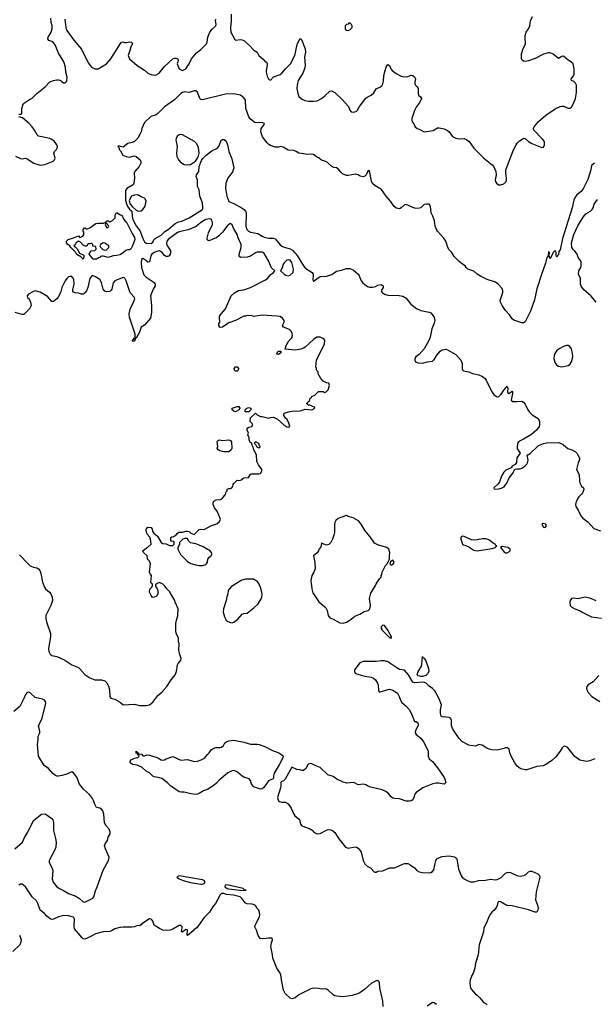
# Model space of a CAD drawing. Header units: inches. Extents: x 2293880 to 2522759, y 823965 to 1006879.
# Tile 104 of 256: x 2368781 to 2375724, y 903853 to 915743. Entities that reach past the tile are written whole.
import ezdxf

# ---------------------------------------------------------------- set-up
doc = ezdxf.new("R2010")
doc.units = ezdxf.units.IN
doc.header["$MEASUREMENT"] = 0
for name, color, linetype in [('C3960', 7, 'Continuous'), ('C3961', 7, 'Continuous'), ('C3970', 7, 'Continuous'), ('C3971', 7, 'Continuous')]:
    doc.layers.add(name, color=color, linetype=linetype)

msp = doc.modelspace()

# ---------------------------------------------------------------- linework, layer by layer
at = {"layer": 'C3960', "color": 5}
for points, elevation in [([(2368780, 909280), (2368883, 909170), (2368910, 909147), (2368950, 909130), (2368990, 909124), (2369010, 909110), (2369024, 909090), (2369036, 909056), (2369057, 908950), (2369081, 908890), (2369093, 908870), (2369142, 908830), (2369158, 908810), (2369175, 908770), (2369179, 908730), (2369159, 908670), (2369116, 908590), (2369099, 908550), (2369096, 908530), (2369096, 908510), (2369106, 908470), (2369153, 908330), (2369155, 908290), (2369131, 908150), (2369135, 908115), (2369150, 908081), (2369170, 908066), (2369232, 908052), (2369328, 908008), (2369410, 907951), (2369490, 907921), (2369510, 907905), (2369570, 907836), (2369630, 907795), (2369690, 907771), (2369770, 907771), (2369810, 907759), (2369835, 907735), (2369854, 907694), (2369865, 907650), (2369871, 907571), (2369882, 907550), (2369930, 907536), (2369961, 907521), (2369987, 907507), (2370000, 907496)], 140), ([(2368724, 905730), (2368815, 905810), (2368844, 905876), (2368878, 905930), (2368948, 906072), (2369043, 906150), (2369090, 906153), (2369170, 906098), (2369182, 906082), (2369188, 906048), (2369190, 905950), (2369215, 905855), (2369221, 905810), (2369217, 905750), (2369204, 905710), (2369139, 905590), (2369138, 905570), (2369144, 905550), (2369170, 905507), (2369183, 905470), (2369172, 905370), (2369187, 905330), (2369230, 905271), (2369261, 905250), (2369310, 905227), (2369370, 905191), (2369450, 905162), (2369506, 905130), (2369550, 905091), (2369570, 905087), (2369578, 905090), (2369666, 905134), (2369679, 905150), (2369697, 905223), (2369719, 905270), (2369790, 905472), (2369856, 905590), (2369861, 905630), (2369817, 905730), (2369806, 905770), (2369813, 905790), (2369844, 905830), (2369849, 905870), (2369875, 905910), (2369875, 905930), (2369862, 905970), (2369827, 906007), (2369806, 906046), (2369800, 906150), (2369784, 906190), (2369770, 906209), (2369750, 906223), (2369709, 906230), (2369690, 906269), (2369675, 906315), (2369660, 906340), (2369625, 906385), (2369553, 906450), (2369506, 906510), (2369470, 906595), (2369430, 906649), (2369410, 906659), (2369390, 906654), (2369350, 906634), (2369290, 906617), (2369250, 906609), (2369230, 906609), (2369216, 906616), (2369182, 906642), (2369130, 906702), (2369078, 906738), (2369009, 906850), (2368996, 906990), (2369004, 907050), (2369004, 907090), (2369025, 907130), (2369025, 907150), (2369010, 907210), (2369015, 907230), (2369051, 907310), (2369098, 907490), (2369094, 907510), (2369076, 907530), (2369058, 907538), (2368970, 907558), (2368910, 907613), (2368890, 907622), (2368870, 907618), (2368850, 907593), (2368833, 907547), (2368782, 907450), (2368712, 907388)], 140), ([(2370000, 904781), (2369990, 904780), (2369930, 904764), (2369890, 904740), (2369870, 904733), (2369790, 904730), (2369696, 904704), (2369633, 904667), (2369570, 904640), (2369550, 904645), (2369537, 904657), (2369445, 904765), (2369438, 904798), (2369442, 904882), (2369430, 904906), (2369370, 904922), (2369310, 904924), (2369249, 904911), (2369190, 904882), (2369170, 904879), (2369150, 904886), (2369110, 904919), (2369081, 904950), (2369030, 904990), (2369000, 905070), (2368983, 905103), (2368932, 905152), (2368850, 905271), (2368810, 905305), (2368790, 905305), (2368770, 905291)], 120), ([(2368778, 904690), (2368798, 904630), (2368796, 904604), (2368782, 904570), (2368697, 904490)], 120)]:
    msp.add_lwpolyline(points, dxfattribs=dict(at, elevation=elevation))
at = {"layer": 'C3961', "color": 5}
for points, elevation in [([(2368770, 914602), (2368798, 914602), (2368806, 914610), (2368809, 914671), (2368818, 914710), (2368829, 914730), (2368913, 914787), (2368930, 914791), (2368990, 914851), (2369090, 914931), (2369146, 914994), (2369190, 915010), (2369230, 915017), (2369250, 915017), (2369270, 915011), (2369310, 914981), (2369330, 914981), (2369350, 915002), (2369354, 915050), (2369339, 915110), (2369336, 915170), (2369315, 915235), (2369250, 915340), (2369210, 915439), (2369190, 915464), (2369170, 915478), (2369132, 915492), (2369121, 915510), (2369126, 915530), (2369162, 915590), (2369174, 915634), (2369174, 915670), (2369162, 915710), (2369159, 915761)], 140), ([(2369325, 915750), (2369338, 915650), (2369353, 915613), (2369435, 915495), (2369528, 915388), (2369610, 915220), (2369650, 915168), (2369690, 915149), (2369730, 915150), (2369829, 915211), (2369882, 915270), (2370000, 915456)], 140), ([(2368730, 914093), (2368790, 914067), (2368810, 914064), (2368850, 914071), (2368870, 914064), (2368951, 914010), (2369030, 913986), (2369087, 913993), (2369186, 914034), (2369204, 914050), (2369209, 914070), (2369194, 914130), (2369202, 914150), (2369226, 914174), (2369234, 914190), (2369237, 914210), (2369229, 914230), (2369204, 914270), (2369170, 914297), (2369146, 914306), (2369010, 914335), (2368993, 914353), (2368961, 914410), (2368933, 914450), (2368893, 914493), (2368816, 914556), (2368770, 914569)], 140), ([(2370000, 914212), (2369990, 914214), (2369970, 914214), (2369966, 914210), (2369978, 914198), (2369989, 914170), (2369999, 914159), (2370000, 914158)], 120), ([(2370000, 912908), (2369990, 912903), (2369954, 912894), (2369910, 912893), (2369850, 912873), (2369790, 912889), (2369772, 912888), (2369758, 912882), (2369754, 912870), (2369732, 912868), (2369710, 912849), (2369669, 912849), (2369622, 912910), (2369628, 912932), (2369647, 912953), (2369690, 912954), (2369706, 912970), (2369702, 913002), (2369666, 913006), (2369666, 913030), (2369650, 913046), (2369630, 913038), (2369610, 913038), (2369602, 913030), (2369594, 913006), (2369573, 913007), (2369550, 913018), (2369515, 913055), (2369490, 913068), (2369462, 913050), (2369450, 913026), (2369434, 913010), (2369457, 912997), (2369477, 912977), (2369505, 912925), (2369550, 912902), (2369562, 912890), (2369550, 912849), (2369519, 912879), (2369470, 912908), (2369458, 912930), (2369398, 912990), (2369388, 913010), (2369362, 913030), (2369349, 913050), (2369348, 913070), (2369366, 913090), (2369433, 913107), (2369490, 913132), (2369510, 913114), (2369546, 913130), (2369558, 913150), (2369556, 913176), (2369548, 913190), (2369549, 913210), (2369566, 913230), (2369574, 913230), (2369590, 913214), (2369630, 913231), (2369700, 913280), (2369730, 913287), (2369796, 913284), (2369822, 913298), (2369830, 913314), (2369850, 913314), (2369870, 913302), (2369903, 913317), (2369935, 913350), (2369936, 913384), (2369950, 913414), (2370000, 913387)], 120), ([(2370000, 912619), (2369929, 912590), (2369910, 912565), (2369894, 912490), (2369885, 912475), (2369870, 912462), (2369830, 912456), (2369810, 912464), (2369791, 912490), (2369770, 912570), (2369750, 912606), (2369690, 912643), (2369670, 912651), (2369652, 912648), (2369630, 912619), (2369606, 912510), (2369590, 912470), (2369570, 912443), (2369551, 912430), (2369530, 912430), (2369490, 912442), (2369450, 912445), (2369432, 912452), (2369425, 912465), (2369425, 912485), (2369441, 912550), (2369434, 912610), (2369410, 912640), (2369390, 912643), (2369370, 912636), (2369350, 912619), (2369330, 912591), (2369292, 912510), (2369274, 912446), (2369248, 912392), (2369230, 912370), (2369190, 912339), (2369170, 912341), (2369119, 912399), (2369030, 912454), (2368970, 912467), (2368950, 912462), (2368888, 912430), (2368870, 912410), (2368877, 912390), (2368894, 912370), (2368914, 912330), (2368919, 912290), (2368898, 912250), (2368850, 912201), (2368830, 912184), (2368810, 912181), (2368726, 912206)], 140)]:
    msp.add_lwpolyline(points, dxfattribs=dict(at, elevation=elevation))
at = {"layer": 'C3961', "color": 5, "elevation": 120}
for points in [[(2369830, 913286), (2369818, 913282), (2369814, 913270), (2369830, 913234), (2369850, 913234), (2369858, 913250), (2369856, 913256)], [(2369790, 913049), (2369758, 913030), (2369751, 913010), (2369757, 912997), (2369787, 912967), (2369810, 912958), (2369830, 912965), (2369858, 912990), (2369858, 913010), (2369810, 913044)]]:
    msp.add_lwpolyline(points, close=True, dxfattribs=at)
at = {"layer": 'C3970', "color": 5}
for points, elevation in [([(2370000, 907496), (2370030, 907471), (2370170, 907476), (2370230, 907461), (2370310, 907463), (2370350, 907471), (2370390, 907501), (2370450, 907581), (2370497, 907623), (2370559, 907690), (2370610, 907771), (2370659, 907830), (2370677, 907870), (2370690, 907952), (2370697, 907970), (2370729, 908010), (2370733, 908030), (2370716, 908076), (2370706, 908126), (2370709, 908210), (2370702, 908230), (2370700, 908280), (2370674, 908330), (2370669, 908370), (2370669, 908450), (2370675, 908490), (2370694, 908546), (2370697, 908630), (2370659, 908710), (2370654, 908730), (2370609, 908810), (2370590, 908838), (2370558, 908870), (2370540, 908900), (2370510, 908928), (2370470, 908946), (2370444, 908936), (2370422, 908918), (2370424, 908904), (2370440, 908880), (2370452, 908848), (2370451, 908809), (2370442, 908790), (2370430, 908778), (2370410, 908768), (2370387, 908767), (2370368, 908788), (2370349, 908830), (2370355, 908865), (2370378, 908890), (2370386, 908910), (2370386, 908930), (2370370, 908938), (2370364, 908950), (2370375, 909030), (2370358, 909050), (2370349, 909070), (2370362, 909170), (2370350, 909206), (2370326, 909230), (2370322, 909270), (2370278, 909310), (2370268, 909330), (2370315, 909365), (2370330, 909372), (2370369, 909411), (2370362, 909470), (2370353, 909493), (2370322, 909530), (2370309, 909570), (2370308, 909592), (2370330, 909614), (2370370, 909611), (2370382, 909590), (2370386, 909566), (2370403, 909543), (2370445, 909505), (2370492, 909430), (2370510, 909418), (2370552, 909412), (2370590, 909394), (2370630, 909394), (2370646, 909410), (2370646, 909430), (2370642, 909442), (2370607, 909447), (2370606, 909490), (2370620, 909500), (2370638, 909502), (2370650, 909512), (2370670, 909514), (2370683, 909537), (2370705, 909555), (2370750, 909556), (2370790, 909566), (2370810, 909566), (2370830, 909561), (2370850, 909542), (2370890, 909525), (2370950, 909586), (2370970, 909591), (2371010, 909587), (2371090, 909631), (2371163, 909657), (2371197, 909683), (2371209, 909710), (2371169, 909809), (2371135, 909850), (2371118, 909890), (2371118, 909910), (2371126, 909930), (2371156, 909944), (2371206, 909950), (2371230, 909965), (2371260, 910000)], 140), ([(2375556, 910000), (2375537, 909983), (2375522, 909958), (2375501, 909910), (2375498, 909890), (2375503, 909863), (2375530, 909821), (2375561, 909750), (2375585, 909725), (2375650, 909676), (2375720, 909600), (2375798, 909570)], 120), ([(2375747, 908727), (2375670, 908759), (2375608, 908768), (2375530, 908750), (2375470, 908758), (2375450, 908752), (2375432, 908730), (2375428, 908708), (2375432, 908670), (2375453, 908650), (2375490, 908630), (2375547, 908607), (2375584, 908584), (2375690, 908532), (2375810, 908514)], 120), ([(2375730, 906817), (2375670, 906795), (2375630, 906787), (2375550, 906801), (2375490, 906846), (2375410, 906946), (2375390, 906961), (2375366, 906970), (2375350, 906966), (2375334, 906950), (2375312, 906908), (2375260, 906840), (2375210, 906796), (2375146, 906754), (2375106, 906734), (2375030, 906724), (2374910, 906683), (2374890, 906683), (2374835, 906695), (2374811, 906711), (2374791, 906730), (2374765, 906770), (2374723, 906843), (2374704, 906890), (2374695, 906935), (2374674, 906950), (2374650, 906951), (2374630, 906942), (2374550, 906923), (2374485, 906925), (2374453, 906933), (2374426, 906946), (2374370, 906982), (2374330, 906991), (2374290, 906971), (2374230, 906977), (2374210, 906982), (2374125, 907025), (2374090, 907062), (2374029, 907150), (2374010, 907184), (2374000, 907220), (2373999, 907279), (2373988, 907308), (2373970, 907318), (2373890, 907326), (2373874, 907334), (2373866, 907366), (2373865, 907410), (2373877, 907470), (2373847, 907550), (2373798, 907638), (2373770, 907667), (2373730, 907695), (2373692, 907732), (2373662, 907742), (2373550, 907737), (2373530, 907743), (2373479, 907830), (2373430, 907888), (2373370, 907897), (2373350, 907907), (2373230, 907990), (2373190, 908000), (2373150, 908000), (2373090, 907992), (2372930, 907994), (2372890, 907976), (2372837, 907910), (2372828, 907890), (2372825, 907870), (2372833, 907853), (2372850, 907843), (2372950, 907817), (2373030, 907805), (2373058, 907790), (2373080, 907770), (2373106, 907730), (2373114, 907710), (2373118, 907638), (2373130, 907622), (2373148, 907632), (2373250, 907657), (2373290, 907647), (2373346, 907610), (2373368, 907570), (2373384, 907524), (2373397, 907497), (2373450, 907453), (2373490, 907407), (2373522, 907342), (2373550, 907269), (2373570, 907269), (2373592, 907252), (2373594, 907230), (2373590, 907211), (2373562, 907158), (2373561, 907130), (2373572, 907110), (2373629, 907068), (2373662, 907022), (2373710, 906930), (2373716, 906910), (2373717, 906850), (2373730, 906817), (2373770, 906784), (2373828, 906710), (2373909, 906590), (2373919, 906570), (2373929, 906530), (2373909, 906511), (2373843, 906523), (2373810, 906522), (2373775, 906515), (2373651, 906469), (2373570, 906410), (2373557, 906390), (2373545, 906350), (2373530, 906323), (2373510, 906310), (2373490, 906305), (2373450, 906306), (2373370, 906334), (2373310, 906337), (2373290, 906344), (2373270, 906359), (2373238, 906398), (2373204, 906424), (2373161, 906441), (2373010, 906480), (2372985, 906490), (2372964, 906504), (2372930, 906511), (2372870, 906505), (2372828, 906528), (2372811, 906531), (2372730, 906523), (2372690, 906535), (2372612, 906572), (2372570, 906604), (2372503, 906623), (2372410, 906711), (2372350, 906735), (2372310, 906757), (2372290, 906761), (2372268, 906752), (2372239, 906701), (2372210, 906676), (2372190, 906676), (2372166, 906686), (2372130, 906690), (2372070, 906718), (2371990, 906570), (2371970, 906550), (2371941, 906539), (2371935, 906530), (2371936, 906490), (2371932, 906468), (2371898, 906350), (2371903, 906323), (2371910, 906310), (2371921, 906301), (2371950, 906294), (2371970, 906296), (2371990, 906293), (2372010, 906286), (2372029, 906269), (2372060, 906220), (2372093, 906150), (2372107, 906130), (2372164, 906084), (2372173, 906030), (2372190, 906009), (2372290, 905973), (2372315, 905955), (2372334, 905930), (2372370, 905912), (2372410, 905916), (2372490, 905957), (2372510, 905962), (2372539, 905959), (2372566, 905946), (2372590, 905927), (2372637, 905850), (2372718, 905750), (2372750, 905740), (2372833, 905753), (2372850, 905751), (2372870, 905740), (2372893, 905713), (2372906, 905690), (2372933, 905590), (2372953, 905550), (2372981, 905521), (2373022, 905502), (2373070, 905449), (2373090, 905449), (2373110, 905462), (2373170, 905465), (2373250, 905503), (2373310, 905501), (2373410, 905547), (2373430, 905555), (2373450, 905555), (2373470, 905552), (2373498, 905538), (2373550, 905500), (2373581, 905470), (2373610, 905453), (2373650, 905445), (2373730, 905442), (2373750, 905446), (2373770, 905457), (2373785, 905475), (2373808, 905590), (2373823, 905610), (2373853, 905627), (2373884, 905636), (2373970, 905647), (2374033, 905633), (2374058, 905618), (2374064, 905610), (2374085, 905485), (2374114, 905410), (2374129, 905389), (2374150, 905369), (2374190, 905347), (2374230, 905333), (2374267, 905333), (2374330, 905350), (2374410, 905354), (2374470, 905364), (2374530, 905355), (2374550, 905359), (2374597, 905383), (2374650, 905435), (2374670, 905446), (2374690, 905450), (2374710, 905446), (2374787, 905407), (2374830, 905400), (2374873, 905407), (2374898, 905422), (2374930, 905452), (2374950, 905462), (2374970, 905460), (2375041, 905430), (2375064, 905410), (2375068, 905390), (2375020, 905210), (2375015, 905115), (2375038, 905050), (2375044, 905016), (2375041, 904990), (2375030, 904965), (2375010, 904965), (2374930, 904993), (2374730, 905041), (2374668, 905048), (2374589, 905091), (2374570, 905094), (2374557, 905083), (2374552, 905048), (2374540, 905020), (2374510, 904985), (2374490, 904971), (2374470, 904945), (2374449, 904910), (2374422, 904838), (2374390, 904778), (2374384, 904730), (2374335, 904570), (2374321, 904450), (2374289, 904350), (2374282, 904290), (2374262, 904230), (2374249, 904211), (2374224, 904150), (2374219, 904110), (2374229, 904050), (2374242, 904030), (2374290, 903975), (2374310, 903962), (2374342, 903930), (2374382, 903882), (2374428, 903850)], 120), ([(2375778, 907822), (2375712, 907748), (2375650, 907710), (2375635, 907690), (2375628, 907670), (2375632, 907650), (2375650, 907617), (2375693, 907570), (2375793, 907510)], 120), ([(2373173, 903827), (2373168, 903890), (2373134, 904054), (2373130, 904112), (2373125, 904125), (2373110, 904139), (2373090, 904136), (2373030, 904105), (2372946, 904030), (2372890, 903992), (2372861, 903979), (2372799, 903961), (2372690, 903942), (2372610, 903951), (2372590, 903955), (2372570, 903968), (2372510, 904025), (2372490, 904038), (2372470, 904041), (2372430, 904035), (2372390, 904043), (2372330, 904047), (2372301, 904039), (2372180, 903980), (2372154, 903966), (2372110, 903931), (2372070, 903921), (2372050, 903928), (2371990, 903985), (2371970, 904023), (2371944, 904150), (2371937, 904210), (2371930, 904231), (2371889, 904290), (2371842, 904410), (2371838, 904450), (2371816, 904550), (2371823, 904597), (2371834, 904630), (2371831, 904650), (2371787, 904653), (2371730, 904642), (2371688, 904648), (2371664, 904684), (2371643, 904750), (2371624, 904790), (2371627, 904810), (2371679, 904910), (2371683, 904930), (2371680, 904960), (2371671, 904990), (2371650, 905011), (2371630, 905045), (2371616, 905056), (2371590, 905064), (2371530, 905066), (2371510, 905076), (2371467, 905130), (2371445, 905150), (2371363, 905170), (2371279, 905179), (2371249, 905191), (2371218, 905190), (2371203, 905177), (2371148, 905072), (2371121, 905039), (2371075, 904965), (2371010, 904901), (2370923, 904777), (2370890, 904756), (2370878, 904742), (2370810, 904685), (2370805, 904690), (2370810, 904752), (2370790, 904756), (2370750, 904725), (2370734, 904730), (2370739, 904741), (2370743, 904790), (2370730, 904806), (2370710, 904805), (2370630, 904761), (2370598, 904750), (2370550, 904745), (2370511, 904749), (2370469, 904769), (2370419, 904799), (2370407, 904810), (2370390, 904858), (2370381, 904870), (2370370, 904881), (2370350, 904886), (2370257, 904823), (2370250, 904812), (2370230, 904802), (2370204, 904804), (2370168, 904790), (2370136, 904784), (2370030, 904784), (2370000, 904781)], 120), ([(2373816, 903850), (2373790, 903871), (2373770, 903876), (2373705, 903830)], 120)]:
    msp.add_lwpolyline(points, dxfattribs=dict(at, elevation=elevation))
for points, elevation in [([(2372730, 909754), (2372650, 909729), (2372630, 909719), (2372603, 909697), (2372588, 909672), (2372584, 909650), (2372584, 909556), (2372581, 909530), (2372561, 909470), (2372541, 909430), (2372516, 909404), (2372490, 909397), (2372436, 909416), (2372430, 909426), (2372425, 909390), (2372416, 909370), (2372395, 909345), (2372391, 909330), (2372374, 909306), (2372333, 909270), (2372347, 909190), (2372350, 909110), (2372337, 909070), (2372310, 909030), (2372299, 908970), (2372310, 908870), (2372323, 908823), (2372394, 908714), (2372470, 908654), (2372481, 908641), (2372497, 908610), (2372509, 908549), (2372530, 908521), (2372570, 908505), (2372650, 908458), (2372690, 908455), (2372730, 908466), (2372769, 908490), (2372830, 908541), (2372890, 908564), (2372944, 908596), (2372990, 908607), (2373012, 908628), (2373022, 908670), (2373008, 908752), (2373023, 908817), (2373082, 908910), (2373090, 908932), (2373130, 908992), (2373148, 909010), (2373149, 909030), (2373156, 909044), (2373162, 909070), (2373202, 909150), (2373222, 909170), (2373230, 909192), (2373239, 909201), (2373249, 909231), (2373249, 909270), (2373255, 909310), (2373242, 909350), (2373218, 909370), (2373117, 909397), (2373070, 909422), (2373017, 909497), (2372954, 909570), (2372909, 909649), (2372874, 909690), (2372810, 909729), (2372750, 909744)], 140), ([(2375102, 909658), (2375092, 909650), (2375110, 909614), (2375130, 909612), (2375148, 909630), (2375138, 909650)], 140), ([(2370810, 909478), (2370776, 909476), (2370754, 909470), (2370714, 909430), (2370712, 909410), (2370693, 909367), (2370692, 909350), (2370726, 909286), (2370810, 909202), (2370850, 909178), (2370910, 909158), (2370950, 909151), (2370990, 909151), (2371030, 909165), (2371038, 909170), (2371049, 909191), (2371055, 909230), (2371070, 909251), (2371095, 909270), (2371102, 909290), (2371098, 909310), (2371076, 909336), (2371050, 909345), (2370999, 909379), (2370950, 909399), (2370910, 909413), (2370847, 909427), (2370822, 909450)], 140), ([(2374130, 909505), (2374120, 909500), (2374111, 909490), (2374111, 909470), (2374131, 909410), (2374142, 909402), (2374170, 909395), (2374210, 909376), (2374270, 909336), (2374310, 909327), (2374490, 909356), (2374526, 909370), (2374546, 909390), (2374535, 909395), (2374528, 909410), (2374501, 909421), (2374450, 909460), (2374415, 909475), (2374373, 909473), (2374310, 909460), (2374270, 909458), (2374242, 909462), (2374150, 909504)], 140), ([(2374610, 909382), (2374592, 909370), (2374630, 909321), (2374650, 909306), (2374670, 909305), (2374700, 909320), (2374709, 909330), (2374709, 909350), (2374678, 909370)], 140), ([(2373290, 909215), (2373263, 909197), (2373255, 909170), (2373270, 909155), (2373290, 909165), (2373305, 909190), (2373302, 909202)], 140), ([(2371510, 908985), (2371464, 908976), (2371340, 908900), (2371312, 908868), (2371302, 908850), (2371298, 908810), (2371285, 908775), (2371278, 908730), (2371243, 908630), (2371241, 908590), (2371255, 908530), (2371276, 908490), (2371295, 908475), (2371330, 908463), (2371350, 908461), (2371370, 908466), (2371417, 908503), (2371470, 908563), (2371490, 908573), (2371530, 908578), (2371610, 908639), (2371661, 908690), (2371698, 908750), (2371707, 908770), (2371712, 908810), (2371697, 908877), (2371670, 908935), (2371650, 908962), (2371620, 908980), (2371605, 908985)], 140), ([(2373170, 908433), (2373149, 908410), (2373150, 908390), (2373160, 908370), (2373230, 908302), (2373250, 908284), (2373263, 908283), (2373270, 908271), (2373273, 908290), (2373230, 908370), (2373190, 908427)], 140), ([(2373630, 907812), (2373598, 907818), (2373584, 907830), (2373598, 907870), (2373631, 907929), (2373642, 907958), (2373650, 908052), (2373657, 908037), (2373670, 908031), (2373690, 908001), (2373722, 907910), (2373726, 907870), (2373710, 907842), (2373690, 907825), (2373650, 907812)], 120), ([(2371570, 906994), (2371650, 906996), (2371676, 906990), (2371750, 906964), (2371838, 906918), (2371911, 906890), (2371959, 906859), (2371966, 906850), (2371961, 906830), (2371917, 906743), (2371856, 906644), (2371848, 906612), (2371850, 906590), (2371844, 906576), (2371789, 906550), (2371732, 906470), (2371710, 906454), (2371690, 906452), (2371630, 906470), (2371610, 906481), (2371583, 906510), (2371570, 906554), (2371555, 906575), (2371490, 906596), (2371470, 906607), (2371415, 906655), (2371390, 906670), (2371370, 906675), (2371350, 906672), (2371295, 906650), (2371240, 906600), (2371190, 906561), (2371158, 906522), (2371130, 906498), (2371052, 906448), (2371001, 906430), (2370950, 906397), (2370930, 906389), (2370910, 906387), (2370850, 906395), (2370770, 906415), (2370733, 906413), (2370710, 906417), (2370602, 906490), (2370562, 906530), (2370498, 906578), (2370470, 906589), (2370410, 906599), (2370390, 906609), (2370350, 906649), (2370309, 906670), (2370256, 906716), (2370202, 906742), (2370150, 906750), (2370130, 906759), (2370115, 906770), (2370115, 906790), (2370130, 906805), (2370170, 906825), (2370210, 906834), (2370226, 906850), (2370222, 906862), (2370210, 906866), (2370202, 906882), (2370190, 906886), (2370190, 906911), (2370198, 906898), (2370214, 906890), (2370218, 906878), (2370252, 906872), (2370270, 906854), (2370290, 906854), (2370316, 906864), (2370350, 906863), (2370452, 906830), (2370490, 906806), (2370510, 906801), (2370530, 906805), (2370550, 906818), (2370630, 906846), (2370730, 906803), (2370810, 906810), (2370890, 906785), (2370930, 906788), (2370976, 906804), (2371015, 906825), (2371050, 906870), (2371072, 906888), (2371096, 906924), (2371119, 906941), (2371150, 906955), (2371205, 906955), (2371220, 906960), (2371242, 906978), (2371262, 907010), (2371279, 907021), (2371307, 907033), (2371370, 907044), (2371490, 907020)], 120), ([(2370710, 905404), (2370681, 905390), (2370708, 905370), (2370758, 905350), (2370846, 905326), (2370970, 905303), (2370990, 905303), (2371010, 905310), (2371021, 905330), (2371018, 905338), (2371010, 905350), (2370990, 905357)], 140), ([(2371290, 905295), (2371264, 905290), (2371260, 905270), (2371290, 905251), (2371310, 905247), (2371439, 905230), (2371510, 905228), (2371519, 905230), (2371496, 905236), (2371481, 905250)], 140)]:
    msp.add_lwpolyline(points, close=True, dxfattribs=dict(at, elevation=elevation))
at = {"layer": 'C3971', "color": 5}
for points, elevation in [([(2370000, 915456), (2370010, 915472), (2370030, 915474), (2370046, 915466), (2370070, 915466), (2370114, 915474), (2370134, 915470), (2370142, 915462), (2370145, 915450), (2370125, 915415), (2370113, 915370), (2370091, 915310), (2370110, 915271), (2370202, 915190), (2370290, 915132), (2370330, 915097), (2370370, 915079), (2370410, 915072), (2370430, 915075), (2370465, 915095), (2370530, 915178), (2370630, 915271), (2370650, 915277), (2370670, 915279), (2370691, 915270), (2370696, 915250), (2370686, 915210), (2370708, 915148), (2370750, 915131), (2370789, 915151), (2370830, 915211), (2370856, 915270), (2370918, 915342), (2370970, 915384), (2371040, 915450), (2371048, 915472), (2371055, 915530), (2371079, 915590), (2371107, 915630), (2371152, 915670), (2371157, 915690), (2371149, 915730), (2371150, 915750)], 140), ([(2371335, 915810), (2371337, 915723), (2371329, 915650), (2371333, 915590), (2371382, 915502), (2371390, 915496), (2371450, 915504), (2371470, 915501), (2371490, 915490), (2371557, 915430), (2371610, 915375), (2371651, 915350), (2371671, 915310), (2371724, 915264), (2371743, 915243), (2371762, 915230), (2371771, 915210), (2371771, 915191), (2371759, 915130), (2371759, 915110), (2371770, 915062), (2371790, 915022), (2371810, 915012), (2371849, 915051), (2371930, 915081), (2371950, 915097), (2371992, 915148), (2372052, 915208), (2372104, 915310), (2372136, 915444), (2372150, 915481), (2372170, 915516), (2372185, 915505), (2372232, 915390), (2372234, 915350), (2372224, 915290), (2372230, 915190), (2372222, 915150), (2372204, 915096), (2372148, 915010), (2372133, 914950), (2372132, 914910), (2372142, 914850), (2372156, 914816), (2372186, 914786), (2372226, 914766), (2372270, 914759), (2372330, 914758), (2372376, 914764), (2372428, 914792), (2372470, 914822), (2372530, 914879), (2372550, 914884), (2372590, 914864), (2372679, 914779), (2372753, 914693), (2372771, 914650), (2372786, 914630), (2372810, 914627), (2372830, 914631), (2372850, 914639), (2372861, 914650), (2372886, 914694), (2372964, 914796), (2372987, 914813), (2373030, 914831), (2373059, 914861), (2373090, 914906), (2373132, 914928), (2373155, 914945), (2373169, 914970), (2373179, 915001), (2373183, 915070), (2373197, 915130), (2373210, 915171), (2373230, 915201), (2373250, 915191), (2373264, 915150), (2373283, 915130), (2373330, 915091), (2373390, 915061), (2373431, 915051), (2373470, 915058), (2373510, 915074), (2373530, 915069), (2373553, 915053), (2373563, 915030), (2373554, 914990), (2373555, 914970), (2373565, 914950), (2373585, 914930), (2373596, 914910), (2373595, 914850), (2373601, 914830), (2373625, 914810), (2373635, 914790), (2373630, 914769), (2373610, 914735), (2373570, 914688), (2373550, 914648), (2373518, 914550), (2373518, 914530), (2373525, 914510), (2373545, 914485), (2373558, 914450), (2373582, 914430), (2373610, 914421), (2373670, 914387), (2373776, 914404), (2373830, 914436), (2373850, 914437), (2373910, 914423), (2373950, 914406), (2373971, 914390), (2374012, 914332), (2374050, 914311), (2374090, 914303), (2374150, 914307), (2374185, 914290), (2374211, 914270), (2374270, 914191), (2374390, 914071), (2374490, 913991), (2374510, 913965), (2374534, 913910), (2374539, 913870), (2374527, 913810), (2374531, 913790), (2374543, 913770), (2374566, 913750), (2374590, 913747), (2374630, 913761), (2374659, 913790), (2374665, 913810), (2374665, 913830), (2374657, 913890), (2374657, 913930), (2374749, 914171), (2374779, 914230), (2374794, 914250), (2374822, 914278), (2374871, 914311), (2374890, 914306), (2374930, 914271), (2374968, 914248), (2375070, 914207), (2375090, 914201), (2375110, 914205), (2375124, 914230), (2375124, 914270), (2375100, 914300), (2374994, 914410), (2374989, 914430), (2374999, 914450), (2375050, 914513), (2375139, 914590), (2375250, 914668), (2375310, 914695), (2375330, 914699), (2375350, 914697), (2375410, 914675), (2375430, 914676), (2375450, 914687), (2375470, 914721), (2375497, 914790), (2375510, 914862), (2375511, 914931), (2375509, 914950), (2375497, 914977), (2375476, 914996), (2375448, 915010), (2375444, 915024), (2375444, 915030), (2375474, 915066), (2375482, 915090), (2375482, 915150), (2375469, 915209), (2375450, 915229), (2375410, 915254), (2375350, 915301), (2375330, 915299), (2375290, 915275), (2375227, 915327), (2375190, 915343), (2375170, 915344), (2375110, 915325), (2375010, 915275), (2374930, 915245), (2374890, 915238), (2374870, 915241), (2374853, 915253), (2374846, 915270), (2374846, 915330), (2374866, 915394), (2374892, 915448), (2374887, 915530), (2374890, 915550), (2374901, 915590), (2374929, 915631), (2374945, 915670), (2374953, 915730), (2374978, 915782)], 140), ([(2375728, 914012), (2375690, 913981), (2375684, 913930), (2375646, 913814), (2375592, 913710), (2375565, 913670), (2375510, 913623), (2375487, 913593), (2375476, 913564), (2375455, 913470), (2375340, 913100), (2375310, 912965), (2375297, 912943), (2375290, 912902), (2375282, 912898), (2375270, 912874), (2375262, 912890), (2375262, 912930), (2375250, 912954), (2375229, 912931), (2375190, 912854), (2375178, 912890), (2375182, 912930), (2375170, 912942), (2375167, 912893), (2375160, 912880), (2375150, 912871), (2375136, 912804), (2375090, 912679), (2375030, 912491), (2375001, 912359), (2374955, 912225), (2374890, 912094), (2374870, 912083), (2374850, 912083), (2374750, 912114), (2374730, 912130), (2374698, 912178), (2374650, 912230), (2374609, 912290), (2374589, 912330), (2374588, 912352), (2374619, 912450), (2374619, 912470), (2374610, 912495), (2374564, 912550), (2374532, 912572), (2374430, 912606), (2374350, 912645), (2374308, 912670), (2374267, 912707), (2374198, 912730), (2374176, 912750), (2374165, 912770), (2374130, 912791), (2374090, 912824), (2374030, 912883), (2374001, 912930), (2373970, 912964), (2373953, 912990), (2373930, 913070), (2373902, 913110), (2373830, 913188), (2373816, 913210), (2373801, 913250), (2373794, 913314), (2373774, 913370), (2373754, 913410), (2373746, 913486), (2373730, 913514), (2373697, 913517), (2373670, 913511), (2373629, 913471), (2373590, 913461), (2373550, 913465), (2373450, 913510), (2373430, 913506), (2373391, 913469), (2373370, 913460), (2373330, 913466), (2373307, 913487), (2373261, 913550), (2373209, 913610), (2373151, 913691), (2373078, 913738), (2373046, 913766), (2373034, 913794), (2373010, 913919), (2372990, 913921), (2372969, 913870), (2372950, 913855), (2372930, 913847), (2372895, 913855), (2372870, 913871), (2372837, 913877), (2372750, 913861), (2372730, 913862), (2372682, 913882), (2372661, 913901), (2372630, 913943), (2372610, 913954), (2372578, 913958), (2372551, 913971), (2372499, 914019), (2372470, 914036), (2372430, 914046), (2372401, 914070), (2372366, 914086), (2372330, 914114), (2372310, 914119), (2372250, 914114), (2372210, 914124), (2372154, 914130), (2372122, 914150), (2372090, 914163), (2372026, 914166), (2371963, 914203), (2371930, 914211), (2371910, 914204), (2371870, 914204), (2371810, 914223), (2371790, 914236), (2371770, 914254), (2371717, 914330), (2371694, 914390), (2371699, 914430), (2371733, 914470), (2371739, 914490), (2371718, 914498), (2371623, 914503), (2371609, 914509), (2371566, 914546), (2371549, 914569), (2371513, 914670), (2371508, 914770), (2371490, 914799), (2371450, 914830), (2371370, 914849), (2371270, 914845), (2370990, 914775), (2370970, 914780), (2370959, 914790), (2370928, 914868), (2370910, 914883), (2370890, 914885), (2370830, 914862), (2370770, 914870), (2370750, 914865), (2370728, 914850), (2370650, 914775), (2370530, 914690), (2370452, 914608), (2370430, 914594), (2370366, 914574), (2370290, 914501), (2370257, 914430), (2370249, 914390), (2370237, 914363), (2370207, 914313), (2370167, 914273), (2370141, 914259), (2370090, 914248), (2370030, 914205), (2370000, 914212)], 120), ([(2370000, 914158), (2370027, 914107), (2370068, 914090), (2370110, 914082), (2370170, 914097), (2370190, 914092), (2370237, 914050), (2370247, 914030), (2370247, 914010), (2370227, 913970), (2370172, 913910), (2370166, 913894), (2370167, 913830), (2370161, 913770), (2370154, 913750), (2370076, 913704), (2370060, 913680), (2370058, 913562), (2370070, 913518), (2370090, 913482), (2370110, 913455), (2370138, 913430), (2370141, 913370), (2370150, 913330), (2370190, 913253), (2370237, 913190), (2370270, 913099), (2370290, 913062), (2370310, 913045), (2370370, 913041), (2370390, 913058), (2370408, 913092), (2370418, 913102), (2370490, 913141), (2370536, 913184), (2370577, 913210), (2370660, 913280), (2370700, 913300), (2370741, 913310), (2370831, 913350), (2370990, 913450), (2370995, 913470), (2370990, 913530), (2370958, 913610), (2370951, 913690), (2370931, 913730), (2370931, 913810), (2370912, 913850), (2370918, 913870), (2370946, 913910), (2370950, 913970), (2370979, 914041), (2370995, 914065), (2371035, 914105), (2371102, 914158), (2371170, 914193), (2371190, 914218), (2371214, 914286), (2371230, 914296), (2371254, 914294), (2371275, 914275), (2371292, 914232), (2371307, 914150), (2371343, 914063), (2371367, 913953), (2371353, 913907), (2371295, 913830), (2371273, 913767), (2371270, 913710), (2371286, 913610), (2371310, 913548), (2371370, 913523), (2371470, 913466), (2371492, 913452), (2371510, 913430), (2371516, 913410), (2371513, 913250), (2371526, 913210), (2371546, 913190), (2371570, 913177), (2371659, 913159), (2371678, 913150), (2371710, 913127), (2371737, 913117), (2371790, 913105), (2371850, 913103), (2371870, 913095), (2371930, 913025), (2371950, 913007), (2371975, 912995), (2372050, 912974), (2372078, 912958), (2372135, 912895), (2372210, 912770), (2372227, 912750), (2372250, 912731), (2372314, 912690), (2372326, 912670), (2372329, 912650), (2372322, 912610), (2372327, 912587), (2372330, 912587), (2372410, 912640), (2372490, 912644), (2372553, 912667), (2372610, 912704), (2372630, 912711), (2372670, 912719), (2372730, 912740), (2372770, 912739), (2372810, 912722), (2372871, 912670), (2372884, 912650), (2372908, 912590), (2372922, 912570), (2372950, 912544), (2372982, 912522), (2373010, 912513), (2373050, 912511), (2373080, 912520), (2373110, 912538), (2373150, 912545), (2373173, 912530), (2373173, 912510), (2373149, 912470), (2373162, 912450), (2373188, 912430), (2373230, 912417), (2373366, 912414), (2373410, 912404), (2373450, 912378), (2373509, 912309), (2373576, 912256), (2373630, 912232), (2373730, 912212), (2373750, 912201), (2373789, 912150), (2373797, 912110), (2373790, 912078), (2373762, 912010), (2373740, 911910), (2373724, 911870), (2373670, 911770), (2373610, 911700), (2373569, 911670), (2373554, 911650), (2373554, 911630), (2373562, 911610), (2373598, 911598), (2373650, 911596), (2373710, 911612), (2373770, 911619), (2373790, 911639), (2373824, 911696), (2373860, 911740), (2373885, 911755), (2373910, 911761), (2373930, 911763), (2373950, 911758), (2374050, 911698), (2374110, 911630), (2374129, 911590), (2374128, 911528), (2374133, 911513), (2374144, 911504), (2374210, 911490), (2374252, 911472), (2374330, 911453), (2374374, 911434), (2374404, 911410), (2374419, 911390), (2374445, 911330), (2374490, 911246), (2374510, 911218), (2374530, 911200), (2374550, 911189), (2374570, 911192), (2374599, 911221), (2374630, 911269), (2374660, 911300), (2374670, 911318), (2374679, 911290), (2374675, 911250), (2374678, 911238), (2374686, 911230), (2374690, 911228), (2374730, 911258), (2374734, 911254), (2374735, 911230), (2374720, 911150), (2374730, 911133), (2374790, 911131), (2374850, 911135), (2374870, 911126), (2374890, 911101), (2374923, 911030), (2374943, 911003), (2374973, 910973), (2375046, 910926), (2375062, 910890), (2375063, 910850), (2375056, 910830), (2375030, 910792), (2374965, 910735), (2374870, 910678), (2374812, 910650), (2374797, 910630), (2374794, 910570), (2374797, 910557), (2374803, 910543), (2374829, 910510), (2374789, 910450), (2374784, 910396), (2374778, 910382), (2374769, 910371), (2374730, 910352), (2374718, 910330), (2374657, 910303), (2374630, 910279), (2374604, 910230), (2374579, 910161), (2374562, 910138), (2374509, 910090), (2374515, 910075), (2374570, 910078), (2374612, 910088), (2374637, 910103), (2374670, 910156), (2374694, 910210), (2374745, 910270), (2374757, 910303), (2374766, 910314), (2374790, 910321), (2374830, 910321), (2374850, 910328), (2374884, 910350), (2374910, 910374), (2374919, 910390), (2374925, 910425), (2374912, 910490), (2374930, 910494), (2374950, 910505), (2375050, 910599), (2375110, 910626), (2375147, 910633), (2375290, 910636), (2375325, 910625), (2375350, 910610), (2375404, 910564), (2375454, 910550), (2375493, 910530), (2375513, 910510), (2375545, 910450), (2375546, 910430), (2375529, 910390), (2375510, 910310), (2375542, 910250), (2375545, 910170), (2375550, 910150), (2375571, 910111), (2375592, 910090), (2375598, 910070), (2375582, 910030), (2375570, 910013), (2375556, 910000)], 120), ([(2375747, 912330), (2375684, 912410), (2375599, 912479), (2375565, 912525), (2375556, 912550), (2375557, 912617), (2375534, 912670), (2375539, 912710), (2375561, 912750), (2375566, 912770), (2375564, 912824), (2375531, 912871), (2375517, 912910), (2375490, 912947), (2375467, 912967), (2375453, 912990), (2375449, 913050), (2375475, 913150), (2375527, 913253), (2375590, 913358), (2375623, 913397), (2375680, 913430), (2375700, 913450), (2375710, 913470), (2375723, 913517), (2375761, 913570)], 120), ([(2370000, 913387), (2370010, 913382), (2370025, 913365), (2370037, 913337), (2370056, 913310), (2370070, 913299), (2370090, 913267), (2370139, 913159), (2370170, 913112), (2370173, 913087), (2370145, 913010), (2370130, 912979), (2370121, 912970), (2370110, 912964), (2370090, 912964), (2370064, 912956), (2370030, 912926), (2370000, 912908)], 120), ([(2371260, 910000), (2371269, 910010), (2371278, 910042), (2371287, 910053), (2371290, 910074), (2371310, 910082), (2371330, 910082), (2371346, 910090), (2371356, 910104), (2371362, 910130), (2371370, 910142), (2371410, 910182), (2371430, 910178), (2371450, 910182), (2371468, 910192), (2371476, 910204), (2371490, 910212), (2371547, 910213), (2371570, 910254), (2371580, 910260), (2371670, 910258), (2371690, 910262), (2371709, 910290), (2371709, 910310), (2371666, 910366), (2371646, 910406), (2371641, 910490), (2371609, 910550), (2371602, 910582), (2371588, 910612), (2371588, 910628), (2371570, 910638), (2371562, 910650), (2371555, 910670), (2371555, 910695), (2371538, 910730), (2371548, 910750), (2371528, 910788), (2371528, 910810), (2371550, 910822), (2371586, 910830), (2371598, 910850), (2371590, 910866), (2371566, 910890), (2371570, 910934), (2371630, 910992), (2371652, 910972), (2371690, 910951), (2371710, 910951), (2371790, 910931), (2371810, 910941), (2371850, 910944), (2371897, 910917), (2371972, 910850), (2372010, 910825), (2372038, 910822), (2372046, 910834), (2372035, 910870), (2372013, 910913), (2371995, 910930), (2371969, 910970), (2371982, 910990), (2372030, 911007), (2372070, 911015), (2372170, 911021), (2372230, 911038), (2372310, 911032), (2372346, 911050), (2372342, 911062), (2372287, 911087), (2372268, 911088), (2372262, 911102), (2372246, 911110), (2372262, 911118), (2372267, 911133), (2372282, 911138), (2372290, 911174), (2372302, 911178), (2372310, 911194), (2372346, 911210), (2372390, 911252), (2372447, 911253), (2372470, 911242), (2372486, 911250), (2372510, 911274), (2372526, 911326), (2372515, 911355), (2372490, 911358), (2372450, 911378), (2372418, 911410), (2372388, 911468), (2372386, 911490), (2372366, 911510), (2372366, 911530), (2372358, 911550), (2372369, 911631), (2372424, 911750), (2372450, 911792), (2372464, 911830), (2372468, 911868), (2372458, 911890), (2372410, 911908), (2372370, 911908), (2372330, 911882), (2372230, 911789), (2372210, 911775), (2372177, 911763), (2372110, 911754), (2371990, 911766), (2372002, 911810), (2372035, 911865), (2372070, 911902), (2372076, 911930), (2372075, 911955), (2372062, 911982), (2372042, 912002), (2371968, 912030), (2371958, 912050), (2371978, 912090), (2371978, 912110), (2371957, 912137), (2371930, 912158), (2371890, 912163), (2371710, 912174), (2371610, 912158), (2371590, 912168), (2371530, 912169), (2371510, 912162), (2371490, 912162), (2371390, 912109), (2371310, 912084), (2371230, 912029), (2371210, 912024), (2371198, 912030), (2371189, 912049), (2371189, 912069), (2371199, 912090), (2371194, 912150), (2371201, 912170), (2371269, 912250), (2371337, 912410), (2371375, 912445), (2371427, 912473), (2371490, 912480), (2371570, 912508), (2371750, 912601), (2371770, 912615), (2371815, 912665), (2371848, 912690), (2371866, 912710), (2371825, 912745), (2371789, 912830), (2371730, 912929), (2371716, 912936), (2371650, 912934), (2371630, 912926), (2371572, 912888), (2371530, 912877), (2371453, 912873), (2371440, 912880), (2371433, 912890), (2371435, 912910), (2371458, 912990), (2371457, 913030), (2371420, 913110), (2371408, 913150), (2371365, 913225), (2371350, 913265), (2371330, 913281), (2371298, 913262), (2371230, 913177), (2371188, 913132), (2371158, 913110), (2371125, 913095), (2371070, 913073), (2371057, 913077), (2371046, 913090), (2371046, 913106), (2371061, 913170), (2371111, 913270), (2371113, 913290), (2371103, 913323), (2371093, 913333), (2371077, 913337), (2371030, 913329), (2370970, 913293), (2370913, 913247), (2370816, 913204), (2370726, 913186), (2370690, 913174), (2370576, 913090), (2370560, 913070), (2370556, 913036), (2370567, 913007), (2370592, 912972), (2370602, 912950), (2370605, 912930), (2370601, 912910), (2370588, 912892), (2370570, 912884), (2370550, 912884), (2370530, 912895), (2370501, 912930), (2370483, 912943), (2370470, 912950), (2370450, 912948), (2370405, 912930), (2370377, 912910), (2370366, 912890), (2370350, 912817), (2370330, 912815), (2370290, 912848), (2370270, 912858), (2370255, 912845), (2370248, 912810), (2370254, 912750), (2370283, 912663), (2370310, 912632), (2370407, 912570), (2370418, 912550), (2370417, 912530), (2370393, 912490), (2370360, 912410), (2370375, 912290), (2370375, 912205), (2370363, 912137), (2370290, 912054), (2370250, 912029), (2370230, 911970), (2370190, 911898), (2370182, 911898), (2370170, 911862), (2370150, 911858), (2370145, 911865), (2370150, 911878), (2370158, 911882), (2370170, 911902), (2370178, 911902), (2370176, 911944), (2370108, 912150), (2370103, 912190), (2370121, 912259), (2370150, 912311), (2370173, 912370), (2370168, 912390), (2370122, 912442), (2370107, 912467), (2370067, 912590), (2370050, 912620), (2370030, 912631), (2370000, 912619)], 140)]:
    msp.add_lwpolyline(points, dxfattribs=dict(at, elevation=elevation))
for points, elevation in [([(2372770, 915706), (2372758, 915702), (2372752, 915688), (2372730, 915686), (2372713, 915667), (2372712, 915650), (2372712, 915630), (2372730, 915618), (2372750, 915612), (2372770, 915622), (2372798, 915650), (2372798, 915670), (2372790, 915686)], 160), ([(2370730, 914358), (2370710, 914354), (2370684, 914336), (2370671, 914310), (2370669, 914291), (2370683, 914210), (2370677, 914130), (2370682, 914090), (2370700, 914050), (2370724, 914024), (2370770, 913996), (2370810, 913988), (2370844, 913996), (2370883, 914017), (2370904, 914036), (2370930, 914070), (2370942, 914098), (2370949, 914130), (2370941, 914199), (2370923, 914243), (2370893, 914273), (2370750, 914352)], 120), ([(2370210, 913629), (2370170, 913625), (2370132, 913610), (2370115, 913585), (2370105, 913555), (2370116, 913516), (2370143, 913483), (2370190, 913442), (2370212, 913432), (2370250, 913436), (2370270, 913451), (2370297, 913490), (2370309, 913550), (2370299, 913579), (2370290, 913589), (2370250, 913604)], 120), ([(2372030, 912844), (2372010, 912837), (2371980, 912810), (2371966, 912790), (2371954, 912746), (2371932, 912710), (2371976, 912670), (2371998, 912658), (2372030, 912650), (2372050, 912656), (2372084, 912690), (2372091, 912730), (2372070, 912809), (2372050, 912839)], 140), ([(2375410, 911810), (2375390, 911808), (2375350, 911796), (2375308, 911772), (2375273, 911747), (2375247, 911710), (2375238, 911682), (2375234, 911650), (2375250, 911595), (2375270, 911570), (2375290, 911559), (2375330, 911551), (2375410, 911565), (2375430, 911580), (2375448, 911610), (2375464, 911670), (2375462, 911710), (2375449, 911769), (2375430, 911798)], 120), ([(2371910, 911701), (2371890, 911702), (2371887, 911707), (2371895, 911730), (2371910, 911739), (2371930, 911742), (2371938, 911738), (2371942, 911730), (2371925, 911710)], 140), ([(2371390, 911497), (2371377, 911510), (2371373, 911530), (2371390, 911551), (2371411, 911551), (2371426, 911530), (2371421, 911510), (2371410, 911499)], 140), ([(2371390, 911009), (2371370, 911015), (2371348, 911030), (2371348, 911050), (2371410, 911072), (2371430, 911072), (2371442, 911050), (2371434, 911030)], 140), ([(2371510, 911006), (2371506, 911010), (2371506, 911030), (2371526, 911050), (2371550, 911058), (2371574, 911050), (2371574, 911030), (2371550, 911006)], 140), ([(2371290, 910523), (2371250, 910525), (2371198, 910538), (2371178, 910550), (2371169, 910570), (2371174, 910590), (2371169, 910650), (2371178, 910662), (2371190, 910671), (2371230, 910661), (2371310, 910671), (2371330, 910662), (2371340, 910640), (2371343, 910570), (2371336, 910550), (2371310, 910526)], 140), ([(2371630, 910646), (2371614, 910630), (2371632, 910612), (2371646, 910586), (2371670, 910574), (2371682, 910578), (2371686, 910590), (2371678, 910598), (2371670, 910626)], 140)]:
    msp.add_lwpolyline(points, close=True, dxfattribs=dict(at, elevation=elevation))

doc.saveas('drawing.dxf')
